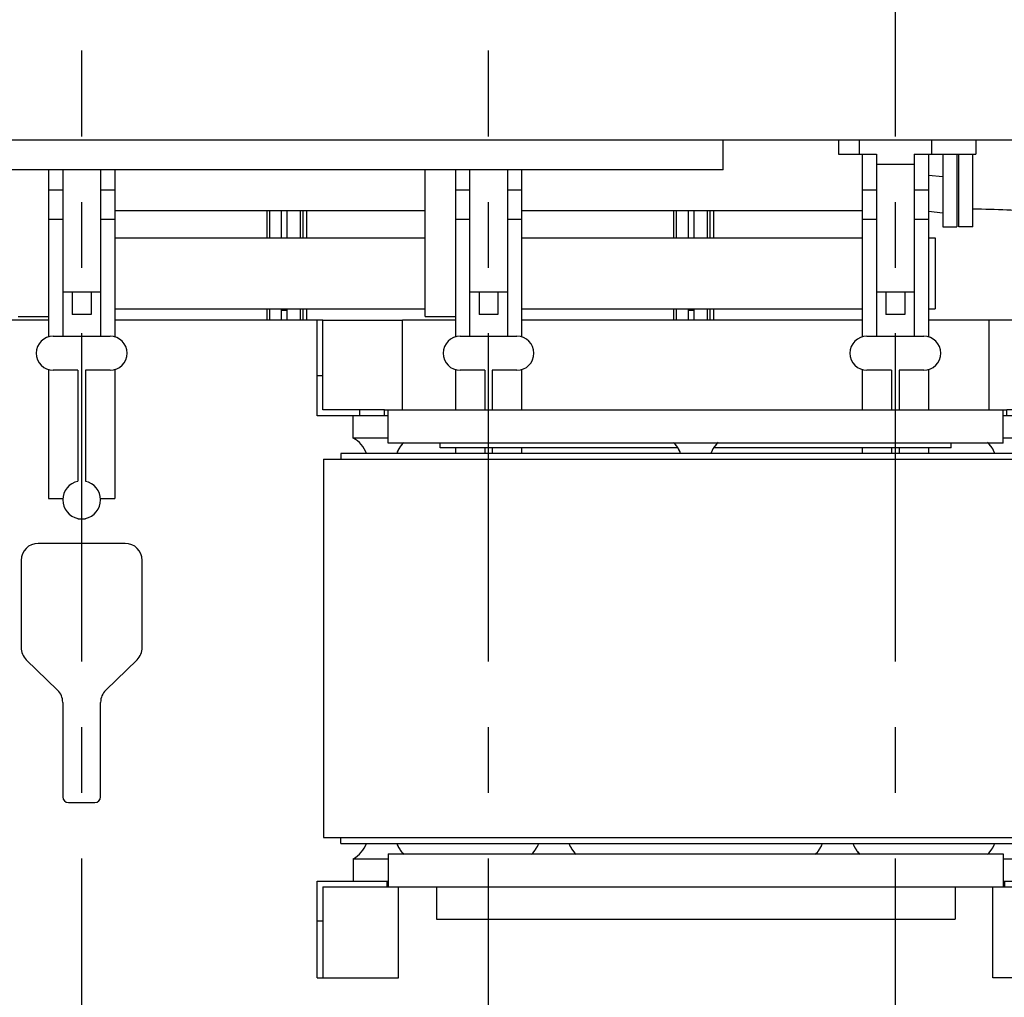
# Model space of a CAD drawing. Header units: millimetres. Extents: x 0 to 841, y 0 to 594.
# Tile 57 of 72: x 434 to 486, y 415 to 467. Entities that reach past the tile are written whole.
import ezdxf
from ezdxf.enums import TextEntityAlignment as Align

# ---------------------------------------------------------------- set-up
doc = ezdxf.new("R2010")
doc.units = ezdxf.units.MM
doc.header["$LTSCALE"] = 46.255
doc.linetypes.add('CENTER', pattern=[0.6, 0.375, -0.075, 0.075, -0.075])
doc.layers.get('0').update_dxf_attribs({"linetype": 'CONTINUOUS'})
for name, color, linetype in [('25007_040000_TLKS_KS_V_ABL73', 7, 'CONTINUOUS'), ('25007_041000_TLKS_KS_V_ABL74', 7, 'CONTINUOUS'), ('25007_884500_28_SIMPLE1_T1_X_PBL93', 7, 'CONTINUOUS'), ('25007_884500_28_SIMPLE1_T2_X_PBL107', 7, 'CONTINUOUS'), ('25007_884500_28_SIMPLE1_T3_X_PBL94', 7, 'CONTINUOUS'), ('25007_884500_28_SIMPLE1_X_ABL92', 7, 'CONTINUOUS'), ('25097_000000_TLKS_MARKETING_ABL1', 7, 'CONTINUOUS'), ('25097_000000_TRENNSTELLEN_TLKS_PBL67', 7, 'CONTINUOUS'), ('25097_030000_TLKS_V_ABL10', 7, 'CONTINUOUS'), ('25097_100000_TLKS_V_ABL38', 7, 'CONTINUOUS'), ('25097_111000_21_SIMPLE1_A_ABL45', 7, 'CONTINUOUS'), ('25097_111000_21_SIMPLE1_T1_A_PBL46', 7, 'CONTINUOUS'), ('25097_111000_21_SIMPLE1_T2_A_PBL108', 7, 'CONTINUOUS'), ('25097_111000_21_SIMPLE1_T2_A_PBL115', 7, 'CONTINUOUS'), ('25097_111000_21_SIMPLE1_T2_A_PBL116', 7, 'CONTINUOUS'), ('25097_171000_21_SIMPLE1_A_ABL51', 7, 'CONTINUOUS'), ('25097_171000_21_SIMPLE1_T1_A_PBL52', 7, 'CONTINUOUS'), ('25097_700000_TLKS_V_ABL54', 7, 'CONTINUOUS'), ('25097_722000_27_SIMPLE1_A_ABL55', 7, 'CONTINUOUS'), ('25097_722000_27_SIMPLE1_T1_A_PBL56', 7, 'CONTINUOUS'), ('25097_722200_11_SIMPLE1_B_ABL65', 7, 'CONTINUOUS'), ('25097_722200_11_SIMPLE1_T1_B_PBL66', 7, 'CONTINUOUS'), ('25097_800000_TLKS_V_ABL11', 7, 'CONTINUOUS'), ('25097_832000_01_SIMPLE1_B_ABL63', 7, 'CONTINUOUS'), ('25097_832000_01_SIMPLE1_T1_B_PBL64', 7, 'CONTINUOUS'), ('25097_833000_20_SIMPLE1_A_ABL12', 7, 'CONTINUOUS'), ('25097_833000_20_SIMPLE1_T6_A_PBL112', 7, 'CONTINUOUS'), ('new_view_1_VBL0', 7, 'CONTINUOUS')]:
    doc.layers.add(name, color=color, linetype=linetype)
doc.styles.get("Standard").update_dxf_attribs({"font": 'txt', "width": 0.6})
doc.dimstyles.new('DIMSTYLE_3', dxfattribs={"dimtxt": 3.5, "dimasz": 3.5, "dimexe": 1.8, "dimexo": 0, "dimgap": 0.875, "dimtad": 1, "dimlfac": 20, "dimdsep": 46, "dimtxsty": 'Standard', "dimblk": '_FILLED', "dimblk1": '_FILLED', "dimblk2": '_FILLED', "dimcen": 0.09, "dimadec": 0, "dimazin": 0, "dimtp": 1.2, "dimtm": 1.2, "dimtfac": 1, "dimtofl": 0, "dimtmove": 0, "dimatfit": 3, "dimldrblk": '_FILLED', "dimfxl": 1, "dimtolj": 1, "dimarcsym": 0})

# ---------------------------------------------------------------- blocks, each defined once
blk = doc.blocks.new('_FILLED')
at = {"color": 0, "linetype": 'ByBlock'}
blk.add_solid([(0, 0), (-1, 0.167), (-1, -0.167)], dxfattribs=at)
blk = doc.blocks.new('*D6')
at = {"color": 2, "linetype": 'Continuous'}
for p, q in [((480, 465), (480, 540.692)), ((568.4, 528.9), (568.4, 540.692)), ((480, 538.892), (524.2, 538.892)), ((568.4, 538.892), (524.2, 538.892))]:
    blk.add_line(p, q, dxfattribs=at)
at = {"color": 2, "linetype": 'Continuous', "xscale": 3.5, "yscale": 3.5, "zscale": 3.5, "rotation": 180}
blk.add_blockref('_FILLED', (480, 538.892), dxfattribs=at)
at = {"color": 2, "linetype": 'Continuous', "xscale": 3.5, "yscale": 3.5, "zscale": 3.5}
blk.add_blockref('_FILLED', (568.4, 538.892), dxfattribs=at)
at = {"color": 2, "linetype": 'Continuous', "width": 0.636905}
blk.add_text('1768', height=3.5, dxfattribs=at).set_placement((524.2, 539.767), align=Align.CENTER)
blk = doc.blocks.new('25097_833000_20_SIMPLE1_T6_A_PBL112', base_point=(496.375, 456.55))
at = {"layer": '25097_833000_20_SIMPLE1_T6_A_PBL112', "color": 7, "linetype": 'Continuous'}
for p, q in [((508.4, 461.175), (509.4, 461.175)), ((508.4, 461.175), (508.4, 451.925)), ((509.4, 461.175), (509.4, 451.925)), ((483.35, 455.68), (483.35, 459.522)), ((484.1, 455.68), (484.1, 459.522)), ((508.4, 458.425), (491.9, 458.425)), ((490.025, 456.55), (490.025, 457.186)), ((484.1, 455.68), (483.35, 455.68)), ((508.4, 454.675), (491.9, 454.675)), ((508.4, 451.925), (509.4, 451.925))]:
    blk.add_line(p, q, dxfattribs=at)
blk.add_arc((491.9, 456.55), 1.875, 90, 270, dxfattribs=at)
for points, knots in [([(493.371, 458.427), (493.214, 458.647), (492.845, 459.002), (492.205, 459.351), (491.549, 459.589), (490.837, 459.775), (490.042, 459.931), (488.81, 460.115), (487.837, 460.205), (487.161, 460.252)], [0, 0, 0, 0, 0.122136, 0.226331, 0.327769, 0.437121, 0.558811, 0.693861, 1, 1, 1, 1]), ([(490.096, 456.089), (489.737, 456.176), (488.895, 456.322), (487.492, 456.478), (485.854, 456.581), (484.698, 456.607), (484.1, 456.61)], [0, 0, 0, 0, 0.183923, 0.424529, 0.70246, 1, 1, 1, 1])]:
    blk.add_open_spline(points, degree=3, knots=knots, dxfattribs=at)
blk = doc.blocks.new('25097_833000_20_SIMPLE1_A_ABL12', base_point=(398.95, 436.858))
at = {"layer": '25097_833000_20_SIMPLE1_T6_A_PBL112'}
blk.add_blockref('25097_833000_20_SIMPLE1_T6_A_PBL112', (496.375, 456.55), dxfattribs=at)
blk = doc.blocks.new('25097_832000_01_SIMPLE1_T1_B_PBL64', base_point=(391.062, 455.233))
at = {"layer": '25097_832000_01_SIMPLE1_T1_B_PBL64', "color": 7, "linetype": 'Continuous'}
for p, q in [((482.5, 459.522), (482.5, 455.679)), ((483.25, 459.522), (483.25, 455.679)), ((455.15, 450.943), (455.15, 458.689)), ((438.75, 456.541), (455.15, 456.541)), ((460.25, 456.541), (478.25, 456.541)), ((481.75, 456.505), (482.5, 456.426)), ((482.5, 455.679), (483.25, 455.679)), ((438.75, 455.095), (455.15, 455.095)), ((460.25, 455.095), (478.25, 455.095)), ((481.75, 455.095), (482.1, 455.095)), ((482.1, 455.095), (482.1, 451.345)), ((438.75, 451.345), (455.15, 451.345)), ((460.25, 451.345), (478.25, 451.345)), ((481.75, 451.345), (482.1, 451.345)), ((433.65, 450.943), (435.25, 450.943)), ((455.15, 450.943), (456.75, 450.943))]:
    blk.add_line(p, q, dxfattribs=at)
at = {"layer": '25097_832000_01_SIMPLE1_T1_B_PBL64', "color": 6, "linetype": 'Continuous'}
for p, q in [((482.5, 458.316), (481.75, 458.385)), ((481.75, 456.505), (482.5, 456.426))]:
    blk.add_line(p, q, dxfattribs=at)
blk = doc.blocks.new('25097_832000_01_SIMPLE1_B_ABL63', base_point=(391.062, 455.233))
at = {"layer": '25097_832000_01_SIMPLE1_T1_B_PBL64'}
blk.add_blockref('25097_832000_01_SIMPLE1_T1_B_PBL64', (391.062, 455.233), dxfattribs=at)
blk = doc.blocks.new('25097_800000_TLKS_V_ABL11', base_point=(398.95, 436.858))
at = {"layer": '25097_832000_01_SIMPLE1_B_ABL63'}
blk.add_blockref('25097_832000_01_SIMPLE1_B_ABL63', (391.062, 455.233), dxfattribs=at)
at = {"layer": '25097_833000_20_SIMPLE1_A_ABL12'}
blk.add_blockref('25097_833000_20_SIMPLE1_A_ABL12', (398.95, 436.858), dxfattribs=at)
blk = doc.blocks.new('25097_111000_21_SIMPLE1_T1_A_PBL46', base_point=(390.875, 413.875))
at = {"layer": '25097_111000_21_SIMPLE1_T1_A_PBL46', "color": 7, "linetype": 'Continuous'}
for p, q in [((435.25, 450.75), (417.25, 450.75)), ((449.45, 450.75), (438.75, 450.75)), ((456.75, 450.75), (453.95, 450.75)), ((478.25, 450.75), (460.25, 450.75)), ((484.95, 450.75), (481.75, 450.75)), ((439.3, 438.95), (434.7, 438.95)), ((433.8, 438.05), (433.8, 433.45)), ((440.2, 433.45), (440.2, 438.05)), ((434.073, 432.805), (435.727, 431.195)), ((438.273, 431.195), (439.927, 432.805)), ((436, 430.55), (436, 425.55)), ((438, 425.55), (438, 430.55)), ((436.3, 425.25), (437.7, 425.25))]:
    blk.add_line(p, q, dxfattribs=at)
for centre, radius, start, end in [((434.7, 438.05), 0.9, 90, 180), ((439.3, 438.05), 0.9, 0, 90), ((434.7, 433.45), 0.9, 180, 225.7957), ((439.3, 433.45), 0.9, 314.2043, 360), ((435.1, 430.55), 0.9, 0, 45.7957), ((438.9, 430.55), 0.9, 134.2043, 180), ((436.3, 425.55), 0.3, 180, 270), ((437.7, 425.55), 0.3, 270, 360)]:
    blk.add_arc(centre, radius, start, end, dxfattribs=at)
blk = doc.blocks.new('25097_111000_21_SIMPLE1_T2_A_PBL108', base_point=(436.95, 453.646))
at = {"layer": '25097_111000_21_SIMPLE1_T2_A_PBL108', "color": 7, "linetype": 'Continuous'}
for p, q in [((426.35, 456.541), (426.35, 455.095)), ((427.064, 455.095), (427.064, 456.541)), ((427.205, 455.095), (427.205, 456.541)), ((427.399, 455.095), (427.399, 456.541)), ((446.796, 455.095), (446.796, 456.541)), ((446.936, 455.095), (446.936, 456.541)), ((447.55, 456.541), (447.55, 455.095)), ((426.35, 451.345), (426.35, 450.75)), ((427.064, 450.75), (427.064, 451.345)), ((427.205, 450.75), (427.205, 451.345)), ((427.399, 450.75), (427.399, 451.345)), ((446.796, 450.75), (446.796, 451.345)), ((446.936, 450.75), (446.936, 451.345)), ((447.55, 451.345), (447.55, 450.75))]:
    blk.add_line(p, q, dxfattribs=at)
blk = doc.blocks.new('25097_111000_21_SIMPLE1_T2_A_PBL115', base_point=(458.45, 453.646))
at = {"layer": '25097_111000_21_SIMPLE1_T2_A_PBL115', "color": 7, "linetype": 'Continuous'}
for p, q in [((447.85, 456.541), (447.85, 455.095)), ((448.564, 455.095), (448.564, 456.541)), ((448.705, 455.095), (448.705, 456.541)), ((448.899, 455.095), (448.899, 456.541)), ((468.296, 455.095), (468.296, 456.541)), ((468.436, 455.095), (468.436, 456.541)), ((469.05, 456.541), (469.05, 455.095)), ((447.85, 451.345), (447.85, 450.75)), ((448.564, 450.75), (448.564, 451.345)), ((448.705, 450.75), (448.705, 451.345)), ((448.899, 450.75), (448.899, 451.345)), ((468.296, 450.75), (468.296, 451.345)), ((468.436, 450.75), (468.436, 451.345)), ((469.05, 451.345), (469.05, 450.75))]:
    blk.add_line(p, q, dxfattribs=at)
blk = doc.blocks.new('25097_111000_21_SIMPLE1_T2_A_PBL116', base_point=(479.95, 455.5))
at = {"layer": '25097_111000_21_SIMPLE1_T2_A_PBL116', "color": 7, "linetype": 'Continuous'}
for p, q in [((489.796, 459.964), (489.796, 460.25)), ((489.936, 459.941), (489.936, 460.25)), ((490.55, 460.25), (490.55, 459.828)), ((469.35, 456.541), (469.35, 455.095)), ((470.064, 455.095), (470.064, 456.541)), ((470.205, 455.095), (470.205, 456.541)), ((470.399, 455.095), (470.399, 456.541)), ((489.796, 450.75), (489.796, 456.154)), ((489.936, 450.75), (489.936, 456.125)), ((490.55, 455.249), (490.55, 450.75)), ((469.35, 451.345), (469.35, 450.75)), ((470.064, 450.75), (470.064, 451.345)), ((470.205, 450.75), (470.205, 451.345)), ((470.399, 450.75), (470.399, 451.345))]:
    blk.add_line(p, q, dxfattribs=at)
blk = doc.blocks.new('25097_111000_21_SIMPLE1_A_ABL45', base_point=(390.875, 418.625))
at = {"layer": '25097_111000_21_SIMPLE1_T1_A_PBL46'}
blk.add_blockref('25097_111000_21_SIMPLE1_T1_A_PBL46', (390.875, 413.875), dxfattribs=at)
at = {"layer": '25097_111000_21_SIMPLE1_T2_A_PBL108'}
blk.add_blockref('25097_111000_21_SIMPLE1_T2_A_PBL108', (436.95, 453.646), dxfattribs=at)
at = {"layer": '25097_111000_21_SIMPLE1_T2_A_PBL115'}
blk.add_blockref('25097_111000_21_SIMPLE1_T2_A_PBL115', (458.45, 453.646), dxfattribs=at)
at = {"layer": '25097_111000_21_SIMPLE1_T2_A_PBL116'}
blk.add_blockref('25097_111000_21_SIMPLE1_T2_A_PBL116', (479.95, 455.5), dxfattribs=at)
blk = doc.blocks.new('25097_171000_21_SIMPLE1_T1_A_PBL52', base_point=(391.875, 463.863))
at = {"layer": '25097_171000_21_SIMPLE1_T1_A_PBL52', "color": 7, "linetype": 'Continuous'}
for p, q in [((447.85, 451.25), (447.55, 451.25)), ((469.35, 451.25), (469.05, 451.25))]:
    blk.add_line(p, q, dxfattribs=at)
blk = doc.blocks.new('25097_171000_21_SIMPLE1_A_ABL51', base_point=(391.875, 463.8625))
at = {"layer": '25097_171000_21_SIMPLE1_T1_A_PBL52'}
blk.add_blockref('25097_171000_21_SIMPLE1_T1_A_PBL52', (391.875, 463.8625), dxfattribs=at)
blk = doc.blocks.new('25097_100000_TLKS_V_ABL38', base_point=(390.375, 408.712))
at = {"layer": '25097_111000_21_SIMPLE1_A_ABL45'}
blk.add_blockref('25097_111000_21_SIMPLE1_A_ABL45', (390.875, 418.625), dxfattribs=at)
at = {"layer": '25097_171000_21_SIMPLE1_A_ABL51'}
blk.add_blockref('25097_171000_21_SIMPLE1_A_ABL51', (391.875, 463.863), dxfattribs=at)
blk = doc.blocks.new('25097_722000_27_SIMPLE1_T1_A_PBL56', base_point=(431.133, 489.359))
at = {"layer": '25097_722000_27_SIMPLE1_T1_A_PBL56', "color": 7, "linetype": 'Continuous'}
for p, q in [((498.3, 460.25), (295.685, 460.25)), ((470.908, 458.689), (470.908, 460.25)), ((470.908, 458.689), (295.685, 458.689))]:
    blk.add_line(p, q, dxfattribs=at)
blk = doc.blocks.new('25097_722000_27_SIMPLE1_A_ABL55', base_point=(431.133, 489.359))
at = {"layer": '25097_722000_27_SIMPLE1_T1_A_PBL56'}
blk.add_blockref('25097_722000_27_SIMPLE1_T1_A_PBL56', (431.133, 489.359), dxfattribs=at)
blk = doc.blocks.new('25097_722200_11_SIMPLE1_T1_B_PBL66', base_point=(395.25, 450.25))
at = {"layer": '25097_722200_11_SIMPLE1_T1_B_PBL66', "color": 7, "linetype": 'Continuous'}
for p, q in [((477, 460.25), (477, 459.522)), ((478.091, 460.25), (478.091, 459.522)), ((481.908, 460.25), (481.908, 459.522)), ((484.25, 460.25), (484.25, 459.522)), ((477, 459.522), (479, 459.522)), ((478.25, 459.522), (478.25, 449.865)), ((479, 459.522), (479, 449.9)), ((481, 459.522), (484.25, 459.522)), ((481, 459.522), (481, 449.9)), ((481.75, 459.522), (481.75, 449.865)), ((479, 458.991), (481, 458.991)), ((435.25, 458.689), (435.25, 449.865)), ((436, 458.689), (436, 449.9)), ((438, 458.689), (438, 449.9)), ((438.75, 458.689), (438.75, 449.865)), ((456.75, 458.689), (456.75, 449.865)), ((457.5, 458.689), (457.5, 449.9)), ((459.5, 458.689), (459.5, 449.9)), ((460.25, 458.689), (460.25, 449.865)), ((435.25, 457.63), (436, 457.63)), ((438, 457.63), (438.75, 457.63)), ((456.75, 457.63), (457.5, 457.63)), ((459.5, 457.63), (460.25, 457.63)), ((478.25, 457.63), (479, 457.63)), ((481, 457.63), (481.75, 457.63)), ((435.25, 456.08), (436, 456.08)), ((438, 456.08), (438.75, 456.08)), ((456.75, 456.08), (457.5, 456.08)), ((459.5, 456.08), (460.25, 456.08)), ((478.25, 456.08), (479, 456.08)), ((481, 456.08), (481.75, 456.08)), ((436, 452.25), (438, 452.25)), ((436.5, 452.25), (436.5, 451.05)), ((437.5, 452.25), (437.5, 451.05)), ((457.5, 452.25), (459.5, 452.25)), ((458, 452.25), (458, 451.05)), ((459, 452.25), (459, 451.05)), ((479, 452.25), (481, 452.25)), ((479.5, 452.25), (479.5, 451.05)), ((480.5, 452.25), (480.5, 451.05)), ((437.5, 451.05), (436.5, 451.05)), ((459, 451.05), (458, 451.05)), ((480.5, 451.05), (479.5, 451.05)), ((435.5, 449.9), (438.5, 449.9)), ((457, 449.9), (460, 449.9)), ((478.5, 449.9), (481.5, 449.9)), ((435.25, 448.135), (435.25, 441.33)), ((436.8, 448.1), (435.5, 448.1)), ((436.8, 448.1), (436.8, 442.23)), ((438.5, 448.1), (437.2, 448.1)), ((437.2, 448.1), (437.2, 442.23)), ((438.75, 448.135), (438.75, 441.33)), ((456.75, 448.135), (456.75, 446)), ((458.3, 448.1), (457, 448.1)), ((458.3, 448.1), (458.3, 446)), ((460, 448.1), (458.7, 448.1)), ((458.7, 448.1), (458.7, 446)), ((460.25, 448.135), (460.25, 446)), ((478.25, 448.135), (478.25, 446)), ((479.8, 448.1), (478.5, 448.1)), ((479.8, 448.1), (479.8, 446)), ((481.5, 448.1), (480.2, 448.1)), ((480.2, 448.1), (480.2, 446)), ((481.75, 448.135), (481.75, 446)), ((456.75, 444), (456.75, 443.7)), ((458.3, 444), (458.3, 443.7)), ((458.7, 444), (458.7, 443.7)), ((460.25, 444), (460.25, 443.7)), ((478.25, 444), (478.25, 443.7)), ((479.8, 444), (479.8, 443.7)), ((480.2, 444), (480.2, 443.7)), ((481.75, 444), (481.75, 443.7)), ((435.25, 441.33), (436.003, 441.33)), ((437.997, 441.33), (438.75, 441.33)), ((436.8, 440.27), (436.8, 440.25)), ((436.8, 440.25), (437.2, 440.25)), ((437.2, 440.27), (437.2, 440.25))]:
    blk.add_line(p, q, dxfattribs=at)
for centre, radius, start, end in [((435.5, 449), 0.9, 90, 270), ((438.5, 449), 0.9, 270, 90), ((457, 449), 0.9, 90, 270), ((460, 449), 0.9, 270, 90), ((478.5, 449), 0.9, 90, 270), ((481.5, 449), 0.9, 270, 90), ((437, 441.25), 1, 101.537, 258.463), ((437, 441.25), 1, 281.537, 78.463)]:
    blk.add_arc(centre, radius, start, end, dxfattribs=at)
blk = doc.blocks.new('25097_722200_11_SIMPLE1_B_ABL65', base_point=(395.25, 450.25))
at = {"layer": '25097_722200_11_SIMPLE1_T1_B_PBL66'}
blk.add_blockref('25097_722200_11_SIMPLE1_T1_B_PBL66', (395.25, 450.25), dxfattribs=at)
blk = doc.blocks.new('25097_700000_TLKS_V_ABL54', base_point=(431.133, 480.139))
at = {"layer": '25097_722000_27_SIMPLE1_A_ABL55'}
blk.add_blockref('25097_722000_27_SIMPLE1_A_ABL55', (431.133, 489.359), dxfattribs=at)
at = {"layer": '25097_722200_11_SIMPLE1_B_ABL65'}
blk.add_blockref('25097_722200_11_SIMPLE1_B_ABL65', (395.25, 450.25), dxfattribs=at)
blk = doc.blocks.new('25097_030000_TLKS_V_ABL10', base_point=(410.825225, 430.2391))
at = {"layer": '25097_100000_TLKS_V_ABL38'}
blk.add_blockref('25097_100000_TLKS_V_ABL38', (390.375, 408.7125), dxfattribs=at)
at = {"layer": '25097_700000_TLKS_V_ABL54'}
blk.add_blockref('25097_700000_TLKS_V_ABL54', (431.132725, 480.1391), dxfattribs=at)
at = {"layer": '25097_800000_TLKS_V_ABL11'}
blk.add_blockref('25097_800000_TLKS_V_ABL11', (398.95, 436.8575), dxfattribs=at)
blk = doc.blocks.new('25007_884500_28_SIMPLE1_T1_X_PBL93', base_point=(469.45, 419.8))
at = {"layer": '25007_884500_28_SIMPLE1_T1_X_PBL93', "color": 7, "linetype": 'Continuous'}
for p, q in [((450.7, 423.1), (450.7, 423.4)), ((450.7, 423.1), (488.2, 423.1)), ((488.2, 423.1), (488.2, 423.4)), ((453.2, 422.55), (485.7, 422.55)), ((453.2, 422.55), (453.2, 420.8)), ((485.7, 422.55), (485.7, 420.8)), ((451.35, 422.281), (453.2, 422.281)), ((451.35, 422.281), (451.35, 421.1)), ((485.7, 422.281), (487.55, 422.281)), ((487.55, 422.281), (487.55, 421.1)), ((449.45, 421.1), (453.133, 421.1)), ((449.45, 416), (449.45, 421.1)), ((453.133, 421.1), (453.2, 421.1)), ((453.133, 421.1), (453.133, 420.8)), ((485.7, 421.1), (485.767, 421.1)), ((485.767, 421.1), (489.45, 421.1)), ((485.767, 421.1), (485.767, 420.8)), ((489.45, 421.1), (489.45, 416)), ((449.75, 420.8), (453.133, 420.8)), ((449.75, 420.8), (449.75, 416)), ((453.133, 420.8), (485.767, 420.8)), ((453.75, 416), (453.75, 420.8)), ((455.75, 420.8), (455.75, 419.1)), ((483.15, 420.8), (483.15, 419.1)), ((485.15, 416), (485.15, 420.8)), ((485.767, 420.8), (489.15, 420.8)), ((489.15, 420.8), (489.15, 416)), ((449.45, 419), (449.75, 419)), ((455.75, 419.1), (483.15, 419.1)), ((489.45, 419), (489.15, 419)), ((449.45, 416), (449.75, 416)), ((449.75, 416), (453.75, 416)), ((489.15, 416), (485.15, 416)), ((489.45, 416), (489.15, 416))]:
    blk.add_line(p, q, dxfattribs=at)
for centre, start, end in [((450.636, 423.6), 298.4343, 340.5301), ((450.636, 423.6), 298.4343, 340.5301), ((455.064, 423.6), 199.4699, 226.2424), ((455.064, 423.6), 199.4699, 224.6555), ((459.736, 423.6), 313.7576, 340.5301), ((459.736, 423.6), 315.3445, 340.5301), ((464.164, 423.6), 199.4699, 226.2424), ((464.164, 423.6), 199.4699, 224.6555), ((474.736, 423.6), 313.7576, 340.5301), ((474.736, 423.6), 315.3445, 340.5301), ((479.164, 423.6), 199.4699, 226.2424), ((479.164, 423.6), 199.4699, 224.6555), ((483.836, 423.6), 313.7576, 340.5301), ((483.836, 423.6), 315.3445, 340.5301), ((488.264, 423.6), 199.4699, 241.5657), ((488.264, 423.6), 199.4699, 241.5657)]:
    blk.add_arc(centre, 1.5, start, end, dxfattribs=at)
blk = doc.blocks.new('25007_884500_28_SIMPLE1_T3_X_PBL94', base_point=(469.85, 433.4))
at = {"layer": '25007_884500_28_SIMPLE1_T3_X_PBL94', "color": 7, "linetype": 'Continuous'}
for p, q in [((449.7875, 443.4), (489.9125, 443.4)), ((449.7875, 443.4), (449.7875, 423.4)), ((489.9125, 443.4), (489.9125, 423.4)), ((449.7875, 423.4), (489.9125, 423.4))]:
    blk.add_line(p, q, dxfattribs=at)
blk = doc.blocks.new('25007_884500_28_SIMPLE1_T2_X_PBL107', base_point=(469.45, 446.975))
at = {"layer": '25007_884500_28_SIMPLE1_T2_X_PBL107', "color": 7, "linetype": 'Continuous'}
for p, q in [((449.75, 450.75), (449.45, 450.75)), ((449.45, 445.7), (449.45, 450.75)), ((449.75, 450.75), (453.95, 450.75)), ((449.75, 446), (449.75, 450.75)), ((453.95, 446), (453.95, 450.75)), ((489.45, 450.75), (484.95, 450.75)), ((484.95, 446), (484.95, 450.75)), ((489.15, 446), (489.15, 450.75)), ((489.45, 445.7), (489.45, 450.75)), ((449.75, 447.8), (449.45, 447.8)), ((489.45, 447.8), (489.15, 447.8)), ((453.009, 446), (449.75, 446)), ((451.7, 445.7), (451.7, 446)), ((453.009, 446), (485.891, 446)), ((453.009, 445.7), (453.009, 446)), ((453.2, 444.25), (453.2, 446)), ((485.7, 444.25), (485.7, 446)), ((489.15, 446), (485.891, 446)), ((485.891, 445.7), (485.891, 446)), ((487.2, 445.7), (487.2, 446)), ((453.009, 445.7), (449.45, 445.7)), ((451.35, 444.519), (451.35, 445.7)), ((453.2, 445.7), (453.009, 445.7)), ((485.891, 445.7), (485.7, 445.7)), ((489.45, 445.7), (485.891, 445.7)), ((487.55, 444.519), (487.55, 445.7)), ((453.2, 444.519), (451.35, 444.519)), ((487.55, 444.519), (485.7, 444.519)), ((485.7, 444.25), (453.2, 444.25)), ((455.95, 444), (455.95, 444.25)), ((468.499, 444), (455.95, 444)), ((482.95, 444), (470.401, 444)), ((482.95, 444), (482.95, 444.25)), ((488.2, 443.7), (450.7, 443.7)), ((450.7, 443.7), (450.7, 443.4)), ((488.2, 443.7), (488.2, 443.4))]:
    blk.add_line(p, q, dxfattribs=at)
for centre, start, end in [((450.636, 443.2), 19.4699, 61.5657), ((450.636, 443.2), 19.4699, 61.5657), ((488.264, 443.2), 118.4343, 160.5301), ((488.264, 443.2), 118.4343, 160.5301), ((455.064, 443.2), 133.7576, 160.5301), ((455.064, 443.2), 135.3445, 160.5301), ((467.236, 443.2), 19.4699, 46.2424), ((467.236, 443.2), 19.4699, 44.6555), ((471.664, 443.2), 133.7576, 160.5301), ((471.664, 443.2), 135.3445, 160.5301), ((483.836, 443.2), 19.4699, 46.2424), ((483.836, 443.2), 19.4699, 44.6555)]:
    blk.add_arc(centre, 1.5, start, end, dxfattribs=at)
blk = doc.blocks.new('25007_884500_28_SIMPLE1_X_ABL92', base_point=(469.681, 433.375))
at = {"layer": '25007_884500_28_SIMPLE1_T1_X_PBL93'}
blk.add_blockref('25007_884500_28_SIMPLE1_T1_X_PBL93', (469.45, 419.8), dxfattribs=at)
at = {"layer": '25007_884500_28_SIMPLE1_T2_X_PBL107'}
blk.add_blockref('25007_884500_28_SIMPLE1_T2_X_PBL107', (469.45, 446.975), dxfattribs=at)
at = {"layer": '25007_884500_28_SIMPLE1_T3_X_PBL94'}
blk.add_blockref('25007_884500_28_SIMPLE1_T3_X_PBL94', (469.85, 433.4), dxfattribs=at)
blk = doc.blocks.new('25007_041000_TLKS_KS_V_ABL74', base_point=(481.525, 409.125))
at = {"layer": '25007_884500_28_SIMPLE1_X_ABL92'}
blk.add_blockref('25007_884500_28_SIMPLE1_X_ABL92', (469.681, 433.375), dxfattribs=at)
blk = doc.blocks.new('25007_040000_TLKS_KS_V_ABL73', base_point=(511.35, 443.174))
at = {"layer": '25007_041000_TLKS_KS_V_ABL74'}
blk.add_blockref('25007_041000_TLKS_KS_V_ABL74', (481.525, 409.125), dxfattribs=at)
blk = doc.blocks.new('25097_000000_TLKS_MARKETING_ABL1', base_point=(412.293, 429.614))
at = {"layer": '25007_040000_TLKS_KS_V_ABL73'}
blk.add_blockref('25007_040000_TLKS_KS_V_ABL73', (511.35, 443.174), dxfattribs=at)
at = {"layer": '25097_030000_TLKS_V_ABL10'}
blk.add_blockref('25097_030000_TLKS_V_ABL10', (410.825, 430.239), dxfattribs=at)
blk = doc.blocks.new('25097_000000_TRENNSTELLEN_TLKS_PBL67', base_point=(380.331, 421.1))
at = {"layer": '25097_000000_TRENNSTELLEN_TLKS_PBL67', "color": 2, "linetype": 'CENTER'}
for p, q in [((437, 377.2), (437, 465)), ((458.5, 377.2), (458.5, 465)), ((480, 377.2), (480, 465))]:
    blk.add_line(p, q, dxfattribs=at)
blk = doc.blocks.new('NEW_VIEW_1_VBL0', base_point=(417.367, 434.046))
at = {"layer": '25097_000000_TLKS_MARKETING_ABL1'}
blk.add_blockref('25097_000000_TLKS_MARKETING_ABL1', (412.293, 429.614), dxfattribs=at)
at = {"layer": '25097_000000_TRENNSTELLEN_TLKS_PBL67'}
blk.add_blockref('25097_000000_TRENNSTELLEN_TLKS_PBL67', (380.331, 421.1), dxfattribs=at)

msp = doc.modelspace()

# ---------------------------------------------------------------- block references
at = {"layer": 'new_view_1_VBL0'}
msp.add_blockref('NEW_VIEW_1_VBL0', (417.36735, 434.04605), dxfattribs=at)

# ---------------------------------------------------------------- dimensions: what is measured, and where the dimension line sits
at = {"color": 2, "linetype": 'Continuous'}
dim = msp.add_linear_dim(base=(568.4, 538.8921), p1=(480, 465), p2=(568.4, 528.9), dimstyle='DIMSTYLE_3', dxfattribs=at)
dim.commit()
dim.dimension.update_dxf_attribs({"geometry": '*D6', "text_midpoint": (523.86665, 538.8921), "dimtype": 160})

doc.saveas('drawing.dxf')
